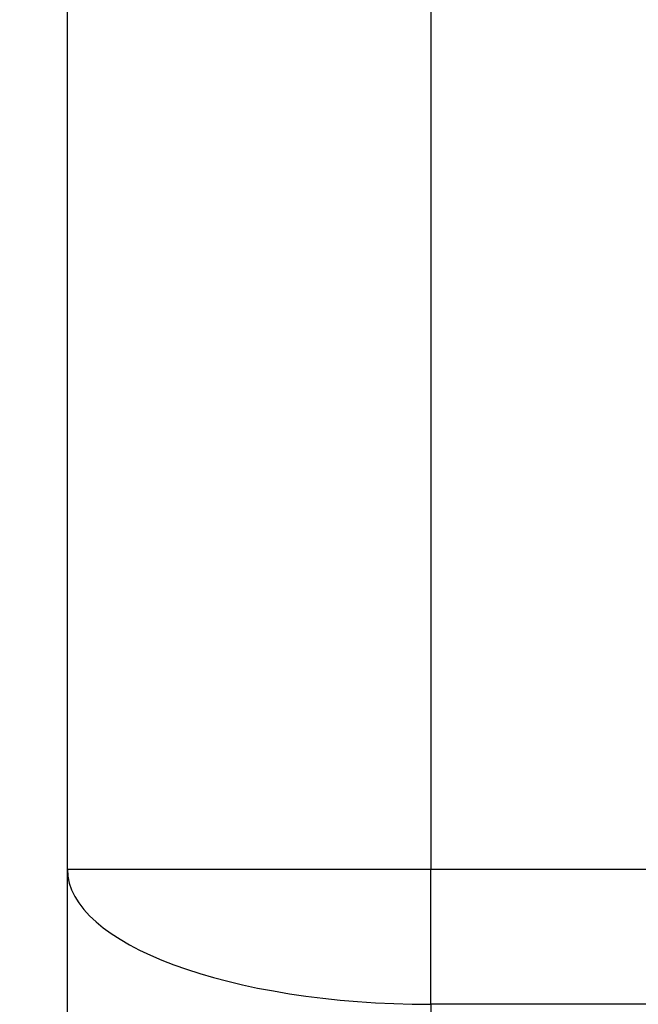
# Model space of a CAD drawing. Header units: millimetres. Extents: x 1476 to 3743, y -156 to 1447.
# Tile 7 of 70: x 1966 to 2007, y 611 to 677. Entities that reach past the tile are written whole.
import ezdxf

# ---------------------------------------------------------------- set-up
doc = ezdxf.new("R2010")
doc.units = ezdxf.units.MM
doc.dimstyles.get("Standard").update_dxf_attribs({"dimtxt": 20, "dimasz": 8, "dimexe": 3, "dimexo": 5, "dimgap": 0.09, "dimtad": 0, "dimtih": 1, "dimtoh": 1, "dimdsep": 46, "dimtxsty": 'Standard', "dimcen": 0.09, "dimadec": 0, "dimazin": 0, "dimtfac": 1, "dimtofl": 0, "dimtmove": 0, "dimatfit": 3, "dimfxl": 1, "dimtolj": 1, "dimtzin": 0, "dimarcsym": 0})

# ---------------------------------------------------------------- blocks, each defined once
blk = doc.blocks.new('*D9')
at = {"color": 0, "lineweight": -2, "transparency": 16777216}
for p, q in [((1814.987, 768.722), (1814.987, 455.661)), ((2303.087, 768.722), (2303.087, 455.661)), ((1822.987, 458.661), (2032.28, 458.661)), ((2295.087, 458.661), (2085.793, 458.661))]:
    blk.add_line(p, q, dxfattribs=at)
at = {"color": 0, "lineweight": 18, "transparency": 16777216}
for points in [[(1822.987, 459.995), (1822.987, 457.328), (1814.987, 458.661)], [(2295.087, 459.995), (2295.087, 457.328), (2303.087, 458.661)]]:
    blk.add_solid(points, dxfattribs=at)
at = {"layer": 'Defpoints', "color": 0, "lineweight": 18, "transparency": 16777216}
for p in [(1814.987, 773.722), (2303.087, 773.722), (2303.087, 458.661)]:
    blk.add_point(p, dxfattribs=at)
at = {"color": 0, "lineweight": 18, "transparency": 16777216, "insert": (2059.037, 458.661), "char_height": 20, "attachment_point": 5}
blk.add_mtext('\\A1;488', dxfattribs=at)
blk = doc.blocks.new('*D10')
at = {"color": 0, "lineweight": -2, "transparency": 16777216}
for p, q in [((2053.787, 785.372), (2053.787, 494.181)), ((1814.987, 768.722), (1814.987, 494.181)), ((1822.987, 497.181), (1907.63, 497.181)), ((2045.787, 497.181), (1961.143, 497.181))]:
    blk.add_line(p, q, dxfattribs=at)
at = {"color": 0, "lineweight": 18, "transparency": 16777216}
for points in [[(1822.987, 498.514), (1822.987, 495.847), (1814.987, 497.181)], [(2045.787, 498.514), (2045.787, 495.847), (2053.787, 497.181)]]:
    blk.add_solid(points, dxfattribs=at)
at = {"layer": 'Defpoints', "color": 0, "lineweight": 18, "transparency": 16777216}
for p in [(2053.787, 790.372), (1814.987, 773.722), (2053.787, 497.181)]:
    blk.add_point(p, dxfattribs=at)
at = {"color": 0, "lineweight": 18, "transparency": 16777216, "insert": (1934.387, 497.181), "char_height": 20, "attachment_point": 5}
blk.add_mtext('\\A1;243', dxfattribs=at)

msp = doc.modelspace()

# ---------------------------------------------------------------- linework, layer by layer
for p, q in [((1993.432, 723.144), (1993.432, 619.669)), ((1968.887, 619.669), (1968.887, 707.682)), ((1968.887, 547.442), (1968.887, 619.669)), ((1968.887, 619.669), (1993.432, 619.669)), ((1993.432, 610.553), (1993.432, 619.669)), ((1993.432, 619.669), (2008.761, 619.669)), ((1993.432, 610.553), (1993.432, 538.326)), ((2008.761, 610.553), (1993.432, 610.553))]:
    msp.add_line(p, q)
msp.add_ellipse((1993.432, 619.669), major_axis=(24.545, 0), ratio=0.371391, start_param=3.141593, end_param=4.712389)

# ---------------------------------------------------------------- dimensions: what is measured, and where the dimension line sits
at = {"lineweight": 18}
for base, p2, text, picture, middle in [((2053.787, 497.181), (2053.787, 790.372), '243', '*D10', (1934.387, 497.181)), ((2303.087, 458.661), (2303.087, 773.722), '488', '*D9', (2059.037, 458.661))]:
    dim = msp.add_linear_dim(base=base, p1=(1814.987, 773.722), p2=p2, text=text, dimstyle='Standard', dxfattribs=at)
    dim.commit()
    dim.dimension.update_dxf_attribs({"geometry": picture, "text_midpoint": middle})

doc.saveas('drawing.dxf')
